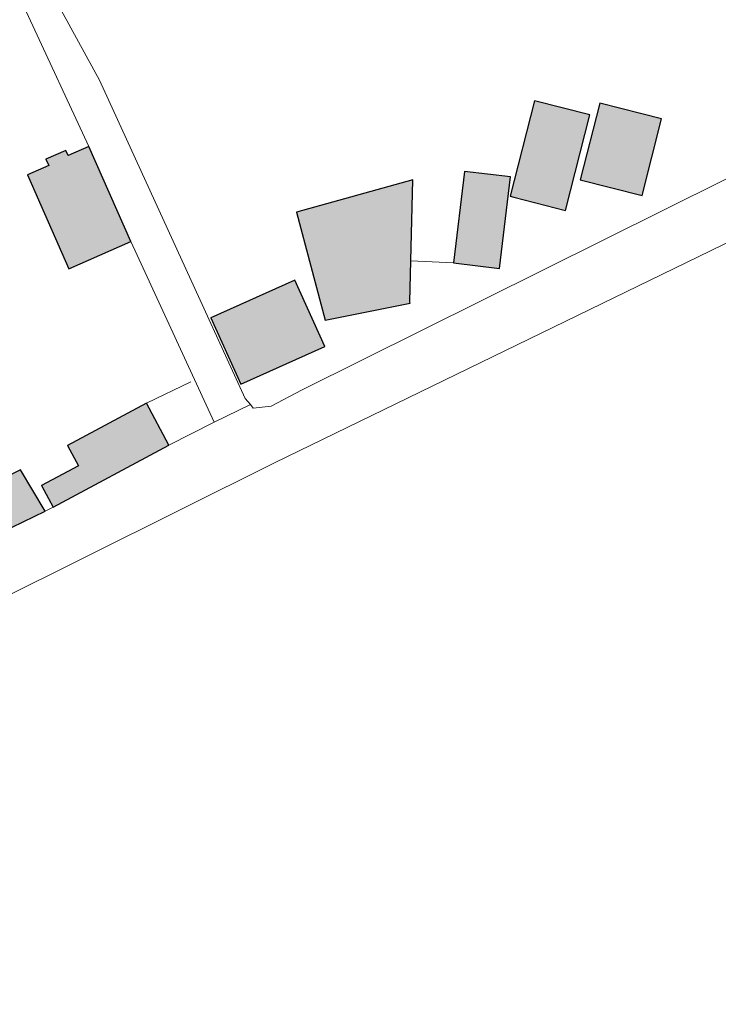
# Model space of a CAD drawing. Header units: metres. Extents: x 195286 to 196278, y 327273 to 327838.
# Tile 29 of 46: x 195996 to 196052, y 327548 to 327626. Entities that reach past the tile are written whole.
import ezdxf

# ---------------------------------------------------------------- set-up
doc = ezdxf.new("R2010")
doc.units = ezdxf.units.M
for name, color, linetype, lineweight in [('B-WE-IE-TERREINAFSCHEIDING_KUNSTMATIG_HEKWERK-G', 253, 'IE-TERREINAFSCHEIDING-KUNSTMATIG', 18), ('B-WE-IE-TERREINAFSCHEIDING_KUNSTMATIG_MUUR-G', 253, 'IE-TERREINAFSCHEIDING-KUNSTMATIG', 18), ('B-WE-OG-BEBOUWING-GV', 250, 'Continuous', 25), ('B-WE-OG-TERREIN_ERF-GV', 253, 'Continuous', 9), ('B-WE-VH-GESLOTENVERHARDING_ASFALT-GV', 253, 'Continuous', 9), ('B-WE-VH-OPENVERHARDING_BETONSTRAATSTEEN-GV', 253, 'Continuous', 9)]:
    doc.layers.add(name, color=color, linetype=linetype, lineweight=lineweight)
doc.layers.add('B-WE-OG-BEBOUWING-V', color=7, linetype='Continuous', lineweight=5, true_color=0xfff3f2)
doc.linetypes.add('IE-TERREINAFSCHEIDING-KUNSTMATIG', pattern='A,4,[82,NLCS.SHX,S=0.75,R=90,X=0,Y=0],4,-2', length=10)

msp = doc.modelspace()

# ---------------------------------------------------------------- hatches: boundary and pattern name
at = {"layer": 'B-WE-OG-BEBOUWING-V'}
for points in [[(196035.631, 327611.749), (196039.742, 327610.705), (196041.67, 327618.294), (196037.259, 327619.415), (196035.331, 327611.825)], [(196040.901, 327613.131), (196045.8, 327611.886), (196047.347, 327617.971), (196045.782, 327618.369), (196042.449, 327619.217)], [(196001.91, 327615.79), (196000.264, 327615.064), (196000.085, 327615.471), (195998.503, 327614.774), (195998.729, 327614.262), (195997.052, 327613.523), (196000.336, 327606.068), (196005.241, 327608.23)], [(196030.85, 327606.54), (196034.506, 327606.108), (196035.363, 327613.363), (196031.708, 327613.795)], [(196027.622, 327613.138), (196018.38, 327610.575), (196020.673, 327601.995), (196027.396, 327603.351), (196027.378, 327603.453), (196027.46, 327606.707)], [(196020.629, 327599.9), (196018.255, 327605.179), (196011.605, 327602.188), (196013.979, 327596.91)], [(196006.483, 327595.412), (196000.227, 327592.062), (196001.092, 327590.446), (195998.152, 327588.872), (195999.078, 327587.144), (196008.274, 327592.066)], [(195993.327, 327588.545), (195994.948, 327585.143), (195998.444, 327586.835), (195996.484, 327590.13)]]:
    msp.add_hatch(color=256, dxfattribs=at).paths.add_polyline_path(points)

# ---------------------------------------------------------------- linework, layer by layer
at = {"layer": 'B-WE-IE-TERREINAFSCHEIDING_KUNSTMATIG_HEKWERK-G'}
for points in [[(196030.85, 327606.54), (196027.46, 327606.707)], [(196006.483, 327595.412), (196010.001, 327597.097)]]:
    msp.add_lwpolyline(points, dxfattribs=at)
at = {"layer": 'B-WE-IE-TERREINAFSCHEIDING_KUNSTMATIG_MUUR-G'}
for points in [[(195998.444, 327586.835), (195998.761, 327586.99)], [(195998.761, 327586.99), (195999.078, 327587.144)]]:
    msp.add_lwpolyline(points, dxfattribs=at)
at = {"layer": 'B-WE-OG-BEBOUWING-GV'}
for points in [[(196035.631, 327611.749), (196039.742, 327610.705), (196041.67, 327618.294), (196037.259, 327619.415), (196035.331, 327611.825)], [(196040.901, 327613.131), (196045.8, 327611.886), (196047.347, 327617.971), (196045.782, 327618.369), (196042.449, 327619.217)], [(196001.91, 327615.79), (196000.264, 327615.064), (196000.085, 327615.471), (195998.503, 327614.774), (195998.729, 327614.262), (195997.052, 327613.523), (196000.336, 327606.068), (196005.241, 327608.23)], [(196030.85, 327606.54), (196034.506, 327606.108), (196035.363, 327613.363), (196031.708, 327613.795)], [(196027.622, 327613.138), (196018.38, 327610.575), (196020.673, 327601.995), (196027.396, 327603.351), (196027.378, 327603.453), (196027.46, 327606.707)], [(196020.629, 327599.9), (196018.255, 327605.179), (196011.605, 327602.188), (196013.979, 327596.91)], [(196006.483, 327595.412), (196000.227, 327592.062), (196001.092, 327590.446), (195998.152, 327588.872), (195999.078, 327587.144), (196008.274, 327592.066)], [(195993.327, 327588.545), (195994.948, 327585.143), (195998.444, 327586.835), (195996.484, 327590.13)]]:
    msp.add_lwpolyline(points, close=True, dxfattribs=at)
at = {"layer": 'B-WE-OG-TERREIN_ERF-GV'}
for points in [[(196014.317, 327595.792), (196014.733, 327595.295), (196014.963, 327595.021), (196016.37, 327595.182), (196018.782, 327596.429), (196095.535, 327634.633), (196102.603, 327638.36)], [(196005.241, 327608.23), (196000.336, 327606.068), (195997.052, 327613.523), (195998.729, 327614.262), (195998.503, 327614.774), (196000.085, 327615.471), (196000.264, 327615.064), (196001.91, 327615.79)], [(195999.078, 327587.144), (195998.152, 327588.872), (196001.092, 327590.446), (196000.227, 327592.062), (196006.483, 327595.412), (196008.274, 327592.066), (196011.852, 327593.896), (196005.736, 327607.157)], [(195994.948, 327585.143), (195993.327, 327588.545), (195996.484, 327590.13), (195998.444, 327586.835)]]:
    msp.add_lwpolyline(points, dxfattribs=at)
for points in [[(196039.742, 327610.705), (196035.631, 327611.749), (196035.331, 327611.825), (196037.259, 327619.415), (196041.67, 327618.294)], [(196045.782, 327618.369), (196047.347, 327617.971), (196045.8, 327611.886), (196040.901, 327613.131), (196042.449, 327619.217)], [(196030.85, 327606.54), (196031.708, 327613.795), (196035.363, 327613.363), (196034.506, 327606.108)], [(196018.38, 327610.575), (196027.622, 327613.138), (196027.46, 327606.707), (196027.378, 327603.453), (196027.396, 327603.351), (196020.673, 327601.995)], [(196020.629, 327599.9), (196013.979, 327596.91), (196011.605, 327602.188), (196018.255, 327605.179)]]:
    msp.add_lwpolyline(points, close=True, dxfattribs=at)
at = {"layer": 'B-WE-VH-GESLOTENVERHARDING_ASFALT-GV'}
for points in [[(195899, 327581.575), (195914.808, 327547.289), (195902.738, 327541.464), (195904.286, 327538.257), (195911.3, 327541.603), (195913.115, 327542.502), (195914.93, 327543.4), (195916.746, 327544.299), (195918.561, 327545.198), (195919.907, 327542.48), (196016.641, 327590.674), (196098.393, 327630.453), (196100.547, 327631.582), (196101.591, 327632.129), (196105.173, 327634.006)], [(196008.274, 327592.066), (195999.078, 327587.144)], [(195998.444, 327586.835), (195994.948, 327585.143)]]:
    msp.add_lwpolyline(points, dxfattribs=at)
at = {"layer": 'B-WE-VH-OPENVERHARDING_BETONSTRAATSTEEN-GV'}
for points in [[(196014.317, 327595.792), (196002.749, 327621.044), (195996.999, 327631.585), (195995.097, 327630.479), (195997.127, 327626.101), (196001.91, 327615.79), (196005.241, 327608.23), (196005.736, 327607.157)], [(196011.852, 327593.896), (196014.733, 327595.295)]]:
    msp.add_lwpolyline(points, dxfattribs=at)

doc.saveas('drawing.dxf')
